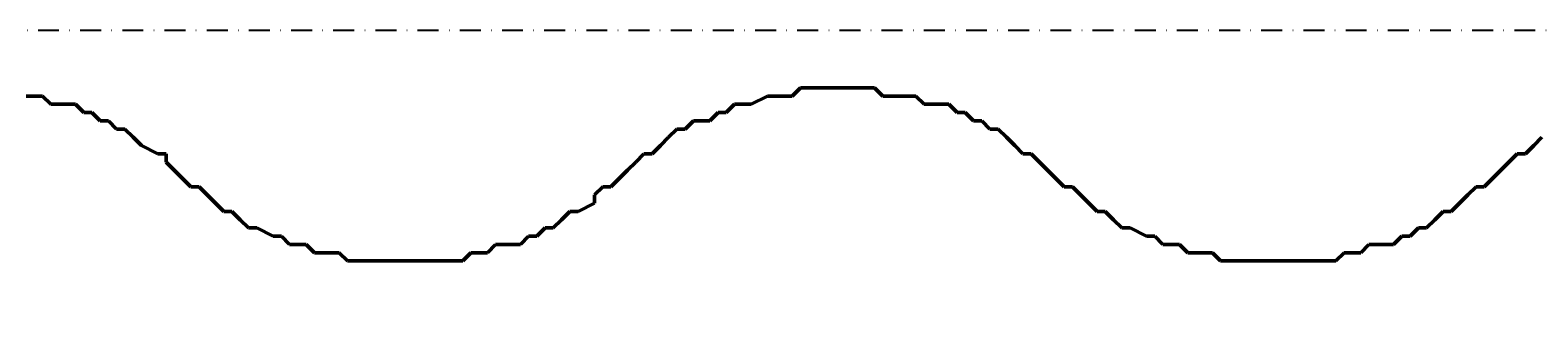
# Model space of a CAD drawing. Header units: millimetres. Extents: x 361 to 67326, y 666 to 56869.
# Tile 100 of 129: x 58630 to 59088, y 13881 to 13971. Entities that reach past the tile are written whole.
import ezdxf

# ---------------------------------------------------------------- set-up
doc = ezdxf.new("R2010")
doc.units = ezdxf.units.MM
doc.linetypes.add('DASHDOT', pattern=[25.4, 12.7, -6.35, 0, -6.35])
for name, color, linetype in [('maat', 1, 'Continuous'), ('stramien', 1, 'DASHDOT'), ('vanarris', 253, 'Continuous')]:
    doc.layers.add(name, color=color, linetype=linetype)
doc.styles.get("Standard").update_dxf_attribs({"font": 'arial.ttf'})
doc.dimstyles.new('Annotative', dxfattribs={"dimscale": 0, "dimtxt": 2, "dimasz": 2.5, "dimexe": 1.25, "dimexo": 0.625, "dimtad": 1, "dimdec": 0, "dimtxsty": 'Standard', "dimcen": 2.5, "dimadec": 0, "dimazin": 0, "dimtfac": 1, "dimtdec": 0, "dimtmove": 0, "dimatfit": 3, "dimfxl": 1, "dimarcsym": 0})

# ---------------------------------------------------------------- blocks, each defined once
blk = doc.blocks.new('*D423')
at = {"layer": 'Defpoints', "color": 0, "transparency": 16777216}
for p in [(52458.87, 13971.19), (59658.87, 13971.19), (59658.87, 13168.94)]:
    blk.add_point(p, dxfattribs=at)
at = {"layer": 'maat', "color": 0, "lineweight": -2, "transparency": 16777216}
for p, q in [((52458.87, 13908.69), (52458.87, 13043.94)), ((59658.87, 13908.69), (59658.87, 13043.94)), ((52708.87, 13168.94), (59408.87, 13168.94))]:
    blk.add_line(p, q, dxfattribs=at)
at = {"layer": 'maat', "color": 0, "transparency": 16777216}
for points in [[(52708.87, 13210.6), (52708.87, 13127.27), (52458.87, 13168.94)], [(59408.87, 13210.6), (59408.87, 13127.27), (59658.87, 13168.94)]]:
    blk.add_solid(points, dxfattribs=at)
at = {"layer": 'maat', "color": 0, "transparency": 16777216, "insert": (56058.87, 13333.55), "char_height": 200, "attachment_point": 5}
blk.add_mtext('7200', dxfattribs=at)

msp = doc.modelspace()

# ---------------------------------------------------------------- linework, layer by layer
at = {"layer": 'stramien', "color": 1, "ltscale": 0.5}
msp.add_lwpolyline([(1736.51, 13971.19), (67326.24, 13971.19)], dxfattribs=at)
at = {"layer": 'vanarris', "lineweight": 50}
for p, q in [((58628.87, 13951.19), (58631.37, 13951.19)), ((58631.37, 13951.19), (58633.87, 13951.19)), ((58633.87, 13951.19), (58636.37, 13948.69)), ((58848.87, 13948.69), (58853.87, 13951.19)), ((58853.87, 13951.19), (58856.37, 13951.19)), ((58856.37, 13951.19), (58858.87, 13951.19)), ((58858.87, 13951.19), (58861.37, 13951.19)), ((58861.37, 13951.19), (58863.87, 13953.69)), ((58863.87, 13953.69), (58868.87, 13953.69)), ((58868.87, 13953.69), (58871.37, 13953.69)), ((58871.37, 13953.69), (58873.87, 13953.69)), ((58873.87, 13953.69), (58876.37, 13953.69)), ((58876.37, 13953.69), (58881.37, 13953.69)), ((58881.37, 13953.69), (58883.87, 13953.69)), ((58883.87, 13953.69), (58886.37, 13953.69)), ((58886.37, 13953.69), (58888.87, 13951.19)), ((58888.87, 13951.19), (58893.87, 13951.19)), ((58893.87, 13951.19), (58896.37, 13951.19)), ((58896.37, 13951.19), (58898.87, 13951.19)), ((58898.87, 13951.19), (58901.37, 13948.69)), ((58636.37, 13948.69), (58638.87, 13948.69)), ((58638.87, 13948.69), (58643.87, 13948.69)), ((58643.87, 13948.69), (58646.37, 13946.19)), ((58646.37, 13946.19), (58648.87, 13946.19)), ((58648.87, 13946.19), (58651.37, 13943.69)), ((58836.37, 13943.69), (58838.87, 13946.19)), ((58838.87, 13946.19), (58841.37, 13946.19)), ((58841.37, 13946.19), (58843.87, 13948.69)), ((58843.87, 13948.69), (58846.37, 13948.69)), ((58846.37, 13948.69), (58848.87, 13948.69)), ((58901.37, 13948.69), (58903.87, 13948.69)), ((58903.87, 13948.69), (58908.87, 13948.69)), ((58908.87, 13948.69), (58911.37, 13946.19)), ((58911.37, 13946.19), (58913.87, 13946.19)), ((58913.87, 13946.19), (58916.37, 13943.69)), ((58651.37, 13943.69), (58653.87, 13943.69)), ((58653.87, 13943.69), (58656.37, 13941.19)), ((58656.37, 13941.19), (58658.87, 13941.19)), ((58658.87, 13941.19), (58661.37, 13938.69)), ((58823.87, 13938.69), (58826.37, 13941.19)), ((58826.37, 13941.19), (58828.87, 13941.19)), ((58828.87, 13941.19), (58831.37, 13943.69)), ((58831.37, 13943.69), (58836.37, 13943.69)), ((58916.37, 13943.69), (58918.87, 13943.69)), ((58918.87, 13943.69), (58921.37, 13941.19)), ((58921.37, 13941.19), (58923.87, 13941.19)), ((58923.87, 13941.19), (58926.37, 13938.69)), ((58661.37, 13938.69), (58663.87, 13936.19)), ((58663.87, 13936.19), (58668.87, 13933.69)), ((58818.87, 13933.69), (58821.37, 13936.19)), ((58821.37, 13936.19), (58823.87, 13938.69)), ((58926.37, 13938.69), (58928.87, 13936.19)), ((58928.87, 13936.19), (58931.37, 13933.69)), ((59083.87, 13933.69), (59086.37, 13936.19)), ((59086.37, 13936.19), (59088.87, 13938.69)), ((58668.87, 13933.69), (58671.37, 13933.69)), ((58671.37, 13933.69), (58671.37, 13931.19)), ((58671.37, 13931.19), (58673.87, 13928.69)), ((58811.37, 13928.69), (58813.87, 13931.19)), ((58813.87, 13931.19), (58816.37, 13933.69)), ((58816.37, 13933.69), (58818.87, 13933.69)), ((58931.37, 13933.69), (58933.87, 13933.69)), ((58933.87, 13933.69), (58936.37, 13931.19)), ((58936.37, 13931.19), (58938.87, 13928.69)), ((59076.37, 13928.69), (59078.87, 13931.19)), ((59078.87, 13931.19), (59081.37, 13933.69)), ((59081.37, 13933.69), (59083.87, 13933.69)), ((58673.87, 13928.69), (58676.37, 13926.19)), ((58808.87, 13926.19), (58811.37, 13928.69)), ((58938.87, 13928.69), (58941.37, 13926.19)), ((59073.87, 13926.19), (59076.37, 13928.69)), ((58676.37, 13926.19), (58678.87, 13923.69)), ((58678.87, 13923.69), (58681.37, 13923.69)), ((58681.37, 13923.69), (58683.87, 13921.19)), ((58801.37, 13921.19), (58803.87, 13923.69)), ((58803.87, 13923.69), (58806.37, 13923.69)), ((58806.37, 13923.69), (58808.87, 13926.19)), ((58941.37, 13926.19), (58943.87, 13923.69)), ((58943.87, 13923.69), (58946.37, 13923.69)), ((58946.37, 13923.69), (58948.87, 13921.19)), ((59066.37, 13921.19), (59068.87, 13923.69)), ((59068.87, 13923.69), (59071.37, 13923.69)), ((59071.37, 13923.69), (59073.87, 13926.19)), ((58683.87, 13921.19), (58686.37, 13918.69)), ((58686.37, 13918.69), (58688.87, 13916.19)), ((58796.37, 13916.19), (58801.37, 13918.69)), ((58801.37, 13918.69), (58801.37, 13921.19)), ((58948.87, 13921.19), (58951.37, 13918.69)), ((58951.37, 13918.69), (58953.87, 13916.19)), ((59061.37, 13916.19), (59063.87, 13918.69)), ((59063.87, 13918.69), (59066.37, 13921.19)), ((58688.87, 13916.19), (58691.37, 13916.19)), ((58691.37, 13916.19), (58693.87, 13913.69)), ((58693.87, 13913.69), (58696.37, 13911.19)), ((58788.87, 13911.19), (58791.37, 13913.69)), ((58791.37, 13913.69), (58793.87, 13916.19)), ((58793.87, 13916.19), (58796.37, 13916.19)), ((58953.87, 13916.19), (58956.37, 13916.19)), ((58956.37, 13916.19), (58958.87, 13913.69)), ((58958.87, 13913.69), (58961.37, 13911.19)), ((59053.87, 13911.19), (59056.37, 13913.69)), ((59056.37, 13913.69), (59058.87, 13916.19)), ((59058.87, 13916.19), (59061.37, 13916.19)), ((58696.37, 13911.19), (58698.87, 13911.19)), ((58698.87, 13911.19), (58703.87, 13908.69)), ((58703.87, 13908.69), (58706.37, 13908.69)), ((58706.37, 13908.69), (58708.87, 13906.19)), ((58778.87, 13906.19), (58781.37, 13908.69)), ((58781.37, 13908.69), (58783.87, 13908.69)), ((58783.87, 13908.69), (58786.37, 13911.19)), ((58786.37, 13911.19), (58788.87, 13911.19)), ((58961.37, 13911.19), (58963.87, 13911.19)), ((58963.87, 13911.19), (58968.87, 13908.69)), ((58968.87, 13908.69), (58971.37, 13908.69)), ((58971.37, 13908.69), (58973.87, 13906.19)), ((59043.87, 13906.19), (59046.37, 13908.69)), ((59046.37, 13908.69), (59048.87, 13908.69)), ((59048.87, 13908.69), (59051.37, 13911.19)), ((59051.37, 13911.19), (59053.87, 13911.19)), ((58708.87, 13906.19), (58711.37, 13906.19)), ((58711.37, 13906.19), (58713.87, 13906.19)), ((58713.87, 13906.19), (58716.37, 13903.69)), ((58716.37, 13903.69), (58721.37, 13903.69)), ((58721.37, 13903.69), (58723.87, 13903.69)), ((58723.87, 13903.69), (58726.37, 13901.19)), ((58761.37, 13901.19), (58763.87, 13903.69)), ((58763.87, 13903.69), (58766.37, 13903.69)), ((58766.37, 13903.69), (58768.87, 13903.69)), ((58768.87, 13903.69), (58771.37, 13906.19)), ((58771.37, 13906.19), (58776.37, 13906.19)), ((58776.37, 13906.19), (58778.87, 13906.19)), ((58973.87, 13906.19), (58976.37, 13906.19)), ((58976.37, 13906.19), (58978.87, 13906.19)), ((58978.87, 13906.19), (58981.37, 13903.69)), ((58981.37, 13903.69), (58986.37, 13903.69)), ((58986.37, 13903.69), (58988.87, 13903.69)), ((58988.87, 13903.69), (58991.37, 13901.19)), ((59026.37, 13901.19), (59028.87, 13903.69)), ((59028.87, 13903.69), (59031.37, 13903.69)), ((59031.37, 13903.69), (59033.87, 13903.69)), ((59033.87, 13903.69), (59036.37, 13906.19)), ((59036.37, 13906.19), (59041.37, 13906.19)), ((59041.37, 13906.19), (59043.87, 13906.19)), ((58726.37, 13901.19), (58728.87, 13901.19)), ((58728.87, 13901.19), (58731.37, 13901.19)), ((58731.37, 13901.19), (58736.37, 13901.19)), ((58736.37, 13901.19), (58738.87, 13901.19)), ((58738.87, 13901.19), (58741.37, 13901.19)), ((58741.37, 13901.19), (58743.87, 13901.19)), ((58743.87, 13901.19), (58748.87, 13901.19)), ((58748.87, 13901.19), (58751.37, 13901.19)), ((58751.37, 13901.19), (58753.87, 13901.19)), ((58753.87, 13901.19), (58756.37, 13901.19)), ((58756.37, 13901.19), (58761.37, 13901.19)), ((58991.37, 13901.19), (58993.87, 13901.19)), ((58993.87, 13901.19), (58996.37, 13901.19)), ((58996.37, 13901.19), (59001.37, 13901.19)), ((59001.37, 13901.19), (59003.87, 13901.19)), ((59003.87, 13901.19), (59006.37, 13901.19)), ((59006.37, 13901.19), (59008.87, 13901.19)), ((59008.87, 13901.19), (59013.87, 13901.19)), ((59013.87, 13901.19), (59016.37, 13901.19)), ((59016.37, 13901.19), (59018.87, 13901.19)), ((59018.87, 13901.19), (59021.37, 13901.19)), ((59021.37, 13901.19), (59026.37, 13901.19))]:
    msp.add_line(p, q, dxfattribs=at)

# ---------------------------------------------------------------- dimensions: what is measured, and where the dimension line sits
at = {"layer": 'maat'}
dim = msp.add_linear_dim(base=(59658.87, 13168.94), p1=(52458.87, 13971.19), p2=(59658.87, 13971.19), dimstyle='Annotative', dxfattribs=at)
dim.commit()
dim.dimension.update_dxf_attribs({"geometry": '*D423', "text_midpoint": (56058.87, 13333.55)})

doc.saveas('drawing.dxf')
